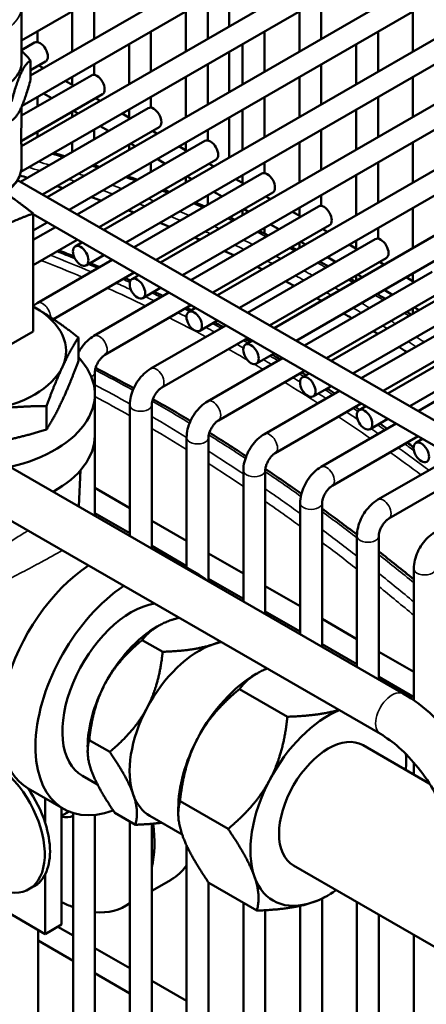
# Model space of a CAD drawing. Header units: inches. Extents: x 1 to 237, y 4 to 150.
# Tile 142 of 166: x 189.67 to 191.86, y 122.03 to 127.34. Entities that reach past the tile are written whole.
import ezdxf

# ---------------------------------------------------------------- set-up
doc = ezdxf.new("R2010")
doc.units = ezdxf.units.IN
doc.header["$LTSCALE"] = 7
doc.header["$MEASUREMENT"] = 0
doc.layers.add('Visible (ANSI)', color=7, linetype='Continuous', lineweight=50)
doc.layers.add('Visible Narrow (ANSI)', color=7, linetype='Continuous', lineweight=35)

msp = doc.modelspace()

# ---------------------------------------------------------------- linework, layer by layer
at = {"layer": 'Visible (ANSI)'}
for p, q in [((189.6752, 127.2299), (191.0796, 128.0407)), ((189.7239, 127.0408), (191.2677, 127.9321)), ((189.678, 126.8779), (191.3859, 127.8639)), ((189.6751, 126.659), (191.574, 127.7553)), ((189.6719, 126.5207), (191.6921, 127.6871)), ((189.813, 126.385), (191.8802, 127.5785)), ((190.7948, 127.3054), (190.7948, 127.5227)), ((189.9311, 126.3168), (191.9983, 127.5103)), ((189.6752, 127.1137), (189.6752, 127.4158)), ((190.0669, 127.456), (190.0669, 127.2388)), ((190.6793, 127.456), (190.6793, 127.2388)), ((191.2918, 127.456), (191.2918, 127.2388)), ((189.9488, 127.3878), (189.9488, 127.1706)), ((190.1192, 126.2082), (192.1864, 127.4017)), ((190.5612, 127.3878), (190.5612, 127.1706)), ((191.1737, 127.3878), (191.1737, 127.1706)), ((191.7861, 127.3878), (191.7861, 127.1706)), ((190.2373, 126.14), (192.3045, 127.3335)), ((189.7607, 127.2792), (189.7607, 127.2212)), ((190.3731, 127.2792), (190.3731, 127.062)), ((190.9856, 127.2792), (190.9856, 127.062)), ((191.598, 127.2792), (191.598, 127.062)), ((189.7457, 127.2188), (189.6752, 127.1781)), ((190.255, 127.211), (190.255, 126.9938)), ((190.4254, 126.0314), (192.4927, 127.2249)), ((190.8675, 127.211), (190.8675, 126.9938)), ((191.4799, 127.211), (191.4799, 126.9938)), ((190.5435, 125.9632), (192.6108, 127.1567)), ((190.7948, 126.9518), (190.7948, 127.1691)), ((189.7239, 127.0198), (189.7239, 127.1223)), ((189.8048, 127.1165), (189.7239, 127.0698)), ((189.7932, 127.0808), (189.7681, 127.0953)), ((190.0669, 127.1024), (190.0669, 127.0444)), ((190.6793, 127.1024), (190.6793, 126.8852)), ((191.2918, 127.1024), (191.2918, 126.8852)), ((190.0519, 127.042), (189.6752, 126.8245)), ((190.7316, 125.8546), (192.7989, 127.0481)), ((189.9562, 126.9867), (189.9113, 127.0126)), ((189.9488, 127.0342), (189.9488, 126.991)), ((190.5612, 127.0342), (190.5612, 126.817)), ((191.1737, 127.0342), (191.1737, 126.817)), ((191.7861, 127.0342), (191.7861, 126.817)), ((190.111, 126.9397), (189.6731, 126.6869)), ((189.8381, 126.9185), (189.7932, 126.9444)), ((190.8498, 125.7864), (192.917, 126.9799)), ((189.7607, 126.9256), (189.7607, 126.8738)), ((190.0994, 126.904), (190.0743, 126.9185)), ((190.3731, 126.9256), (190.3731, 126.8676)), ((190.9856, 126.9256), (190.9856, 126.7084)), ((191.598, 126.9256), (191.598, 126.7084)), ((190.3582, 126.8652), (189.6697, 126.4677)), ((189.6752, 126.8035), (189.6752, 126.8715)), ((189.9488, 126.846), (189.9488, 126.817)), ((189.9813, 126.8358), (189.9562, 126.8503)), ((190.2624, 126.8099), (190.2176, 126.8358)), ((190.255, 126.8574), (190.255, 126.8142)), ((190.8675, 126.8574), (190.8675, 126.6402)), ((191.0379, 125.6778), (193.1051, 126.8713)), ((191.4799, 126.8574), (191.4799, 126.6402)), ((190.7948, 126.5982), (190.7948, 126.8155)), ((191.156, 125.6096), (193.2232, 126.8031)), ((189.7607, 126.7374), (189.7607, 126.7084)), ((190.4172, 126.7629), (189.7878, 126.3995)), ((190.0669, 126.7488), (190.0669, 126.697)), ((190.1443, 126.7417), (190.0994, 126.7676)), ((190.4057, 126.7272), (190.3805, 126.7417)), ((190.6793, 126.7488), (190.6793, 126.6908)), ((191.2918, 126.7488), (191.2918, 126.5316)), ((189.9488, 126.6806), (189.9488, 126.6288)), ((190.6644, 126.6884), (189.9759, 126.2909)), ((190.255, 126.6692), (190.255, 126.6402)), ((190.2876, 126.659), (190.2624, 126.6735)), ((190.5612, 126.6806), (190.5612, 126.6374)), ((191.1737, 126.6806), (191.1737, 126.4634)), ((191.3441, 125.501), (193.4113, 126.6945)), ((191.7861, 126.6806), (191.7861, 126.4634)), ((189.6752, 126.5503), (189.6752, 126.6565)), ((190.5687, 126.6331), (190.5238, 126.659)), ((191.4622, 125.4328), (193.5294, 126.6263)), ((190.0669, 126.5606), (190.0669, 126.5575)), ((190.7235, 126.5861), (190.0941, 126.2227)), ((190.3731, 126.572), (190.3731, 126.5202)), ((190.4505, 126.5649), (190.4057, 126.5908)), ((190.7119, 126.5504), (190.6868, 126.5649)), ((190.9856, 126.572), (190.9856, 126.514)), ((191.598, 126.572), (191.598, 126.3548)), ((190.9706, 126.5116), (190.2822, 126.1141)), ((191.6503, 125.3242), (193.7176, 126.5177)), ((189.6539, 126.4768), (199.1585, 120.9894)), ((190.255, 126.5038), (190.255, 126.4942)), ((190.5612, 126.4924), (190.5612, 126.4634)), ((190.5938, 126.4822), (190.5687, 126.4967)), ((190.8749, 126.4563), (190.83, 126.4822)), ((190.8675, 126.5038), (190.8675, 126.4606)), ((191.4799, 126.5038), (191.4799, 126.2866)), ((191.0297, 126.4093), (190.4003, 126.0459)), ((190.7568, 126.3881), (190.7119, 126.414)), ((191.7684, 125.256), (193.8357, 126.4495)), ((190.6793, 126.3952), (190.6793, 126.3434)), ((191.0181, 126.3736), (190.993, 126.3881)), ((191.2918, 126.3952), (191.2918, 126.3372)), ((189.7376, 126.2963), (189.7376, 125.6595)), ((191.2769, 126.3348), (190.5884, 125.9373)), ((190.8675, 126.3156), (190.8675, 126.2866)), ((190.9, 126.3054), (190.8749, 126.3199)), ((191.1811, 126.2795), (191.1362, 126.3054)), ((191.1737, 126.327), (191.1737, 126.2838)), ((191.7861, 126.327), (191.7861, 126.1098)), ((189.7376, 126.2921), (199.01, 120.9387)), ((189.7376, 126.2051), (189.813, 126.2486)), ((189.8578, 126.2227), (189.7376, 126.1533)), ((191.3359, 126.2325), (190.7065, 125.8691)), ((190.9856, 126.2184), (190.9856, 126.1877)), ((191.063, 126.2113), (191.0181, 126.2372)), ((191.3244, 126.1968), (191.2992, 126.2113)), ((191.598, 126.2184), (191.598, 126.1604)), ((189.9759, 126.1545), (189.7376, 126.0169)), ((189.9644, 126.1188), (190.0011, 126.14)), ((191.5831, 126.158), (190.8946, 125.7605)), ((191.1737, 126.1388), (191.1737, 126.1098)), ((191.2062, 126.1286), (191.1811, 126.1431)), ((191.4799, 126.1502), (191.4799, 126.107)), ((191.4873, 126.1027), (191.4425, 126.1286)), ((190.1641, 126.0459), (189.7596, 125.8124)), ((190.0234, 126.0165), (190.1192, 126.0718)), ((191.6421, 126.0557), (191.0127, 125.6923)), ((191.2918, 126.0416), (191.2918, 126.0314)), ((191.3692, 126.0345), (191.3244, 126.0604)), ((191.6306, 126.02), (191.6054, 126.0345)), ((190.2822, 125.9777), (189.8466, 125.7262)), ((191.8893, 125.9812), (191.2009, 125.5837)), ((191.7861, 125.9734), (191.7861, 125.9302)), ((190.2706, 125.942), (190.3073, 125.9632)), ((191.4799, 125.962), (191.4799, 125.933)), ((191.5125, 125.9518), (191.4873, 125.9663)), ((191.7936, 125.9259), (191.7487, 125.9518)), ((190.4703, 125.8691), (190.0659, 125.6356)), ((190.3297, 125.8397), (190.4254, 125.895)), ((191.9484, 125.8789), (191.319, 125.5155)), ((191.6755, 125.8577), (191.6306, 125.8836)), ((191.598, 125.8648), (191.598, 125.8588)), ((190.5884, 125.8009), (190.1249, 125.5333)), ((190.5768, 125.7652), (190.6135, 125.7864)), ((192.1955, 125.8044), (191.5071, 125.4069)), ((191.7861, 125.7852), (191.7861, 125.7562)), ((191.8187, 125.775), (191.7936, 125.7895)), ((190.6359, 125.6629), (190.7316, 125.7182)), ((189.7376, 125.6595), (189.1962, 125.347)), ((190.7765, 125.6923), (190.3721, 125.4588)), ((192.2546, 125.7021), (191.6252, 125.3387)), ((189.9815, 125.5002), (189.9815, 125.627)), ((190.8946, 125.6241), (190.4312, 125.3565)), ((190.8831, 125.5884), (190.9198, 125.6096)), ((192.5018, 125.6276), (191.8133, 125.2301)), ((191.0827, 125.5155), (190.6783, 125.282)), ((190.9421, 125.4861), (191.0379, 125.5414)), ((191.2009, 125.4473), (190.7374, 125.1797)), ((190.0709, 125.4398), (190.0709, 124.6643)), ((191.1893, 125.4116), (191.226, 125.4328)), ((191.389, 125.3387), (190.9846, 125.1052)), ((191.2484, 125.3093), (191.3441, 125.3646)), ((190.0702, 125.3191), (190.0702, 125.0986)), ((189.8097, 125.13), (189.8097, 125.2567)), ((190.2591, 125.263), (190.2591, 124.5557)), ((190.3772, 125.263), (190.3772, 124.4875)), ((191.5071, 125.2705), (191.0436, 125.0029)), ((191.4955, 125.2348), (191.5322, 125.256)), ((191.5546, 125.1325), (191.6503, 125.1878)), ((189.2091, 125.1619), (191.7355, 123.7033)), ((191.6952, 125.1619), (191.2908, 124.9284)), ((190.5653, 125.0862), (190.5653, 124.3851)), ((190.6834, 125.0862), (190.6834, 124.3107)), ((191.8133, 125.0937), (191.3498, 124.8261)), ((191.8018, 125.058), (191.8384, 125.0792)), ((192.0014, 124.9851), (191.597, 124.7516)), ((189.0841, 124.9454), (191.6105, 123.4868)), ((189.9838, 124.7163), (189.994, 124.9112)), ((192.1195, 124.9169), (191.6561, 124.6493)), ((190.8715, 124.9094), (190.8715, 124.2021)), ((190.9896, 124.9094), (190.9896, 124.1339)), ((190.0709, 124.8149), (190.2591, 124.7063)), ((191.1777, 124.7326), (191.1777, 124.0253)), ((191.2958, 124.7326), (191.2958, 123.9571)), ((190.0709, 124.6785), (190.2591, 124.5699)), ((190.3772, 124.6381), (190.5653, 124.5295)), ((191.484, 124.5558), (191.484, 123.8485)), ((191.6021, 124.5558), (191.6021, 123.7803)), ((190.3772, 124.5017), (190.5653, 124.3931)), ((190.4406, 124.4571), (190.6315, 124.3468)), ((190.6834, 124.4613), (190.8715, 124.3527)), ((191.7902, 124.379), (191.7902, 123.6686)), ((190.6834, 124.3249), (190.8715, 124.2163)), ((190.9896, 124.2845), (191.1777, 124.1759)), ((190.9896, 124.1481), (191.1777, 124.0395)), ((190.4065, 124.0666), (190.414, 124.0709)), ((191.2958, 124.1077), (191.484, 123.9991)), ((190.3261, 123.9939), (190.4364, 123.9302)), ((191.2958, 123.9713), (191.484, 123.8627)), ((191.6021, 123.9309), (191.7902, 123.8223)), ((190.9404, 123.8106), (190.9488, 123.8154)), ((191.6021, 123.7945), (191.7902, 123.6859)), ((191.1092, 123.5796), (190.8502, 123.7291)), ((190.0402, 123.4537), (190.1505, 123.39)), ((191.8743, 123.2194), (191.5168, 123.4258)), ((190.0318, 123.4174), (190.0318, 123.3935)), ((191.7493, 123.3436), (191.7493, 123.3704)), ((191.7902, 123.3327), (191.7902, 123.268)), ((190.004, 123.26), (190.0853, 123.213)), ((189.7106, 123.1927), (189.9015, 123.0825)), ((189.8028, 123.0061), (189.8028, 123.1395)), ((190.7888, 122.9742), (190.5298, 123.1237)), ((189.8912, 122.4575), (189.8912, 123.0884)), ((189.9314, 123.0678), (189.8912, 123.0446)), ((189.9528, 123.0602), (189.9528, 119.6681)), ((190.0709, 123.0501), (190.0709, 119.6681)), ((190.1786, 123.0602), (190.2889, 122.9965)), ((190.5204, 123.0831), (190.5204, 123.0562)), ((190.2591, 123.0137), (190.2591, 119.4913)), ((190.3678, 123.0442), (190.5413, 122.944)), ((190.3772, 123.0016), (190.3772, 119.4913)), ((190.5653, 122.885), (190.5653, 119.3145)), ((192.0307, 122.2631), (191.1418, 122.7763)), ((189.8028, 122.4065), (189.8028, 122.7295)), ((190.3772, 122.6396), (190.4819, 122.7)), ((190.6834, 122.685), (190.6834, 119.3145)), ((190.9439, 122.5332), (190.685, 122.6827)), ((189.7151, 122.6482), (189.7434, 122.6645)), ((190.8715, 122.575), (190.8715, 119.1377)), ((191.2958, 122.598), (191.2958, 118.9609)), ((191.3293, 122.6161), (191.3209, 122.6112)), ((191.484, 122.5787), (191.484, 115.5552)), ((189.5399, 122.5582), (189.8028, 122.4065)), ((190.2365, 122.5584), (190.2591, 122.5714)), ((190.9896, 122.5352), (190.9896, 119.1377)), ((191.1777, 122.5586), (191.1777, 118.9609)), ((191.6021, 122.5106), (191.6021, 115.2997)), ((189.7647, 122.4285), (189.7647, 119.8449)), ((189.8028, 122.4065), (189.8912, 122.4575)), ((189.8714, 122.4461), (189.9528, 122.3991)), ((189.7647, 122.3713), (189.9528, 122.2627)), ((191.7902, 122.4019), (191.7902, 114.8985)), ((190.0709, 122.3309), (190.2591, 122.2223)), ((190.0709, 122.1945), (190.2591, 122.0859)), ((190.3772, 122.1541), (190.5653, 122.0455))]:
    msp.add_line(p, q, dxfattribs=at)
for centre, major_axis, start_param, end_param in [((189.7752, 127.1676), (-0.0295, 0.0511), 3.141593, 6.283185), ((189.3402, 127.1137), (-0.335, 0), 0, 3.141593), ((190.0815, 126.9908), (-0.0295, 0.0511), 3.141593, 6.283185), ((190.3877, 126.814), (-0.0295, 0.0511), 3.141593, 6.283185), ((190.6939, 126.6372), (-0.0295, 0.0511), 3.141593, 6.283185), ((191.0002, 126.4604), (-0.0295, 0.0511), 3.141593, 6.283185), ((191.3921, 118.1195), (-4.684, 8.1129), 5.754907, 5.761444), ((191.3921, 118.1195), (-4.684, 8.1129), 5.725318, 5.730406), ((191.3921, 118.1195), (-4.684, 8.1129), 5.69327, 5.701938), ((191.3921, 118.1195), (-4.684, 8.1129), 5.666323, 5.670975), ((191.3064, 126.2836), (-0.0295, 0.0511), 3.141593, 6.283185), ((191.3921, 118.1195), (-4.684, 8.1129), 5.636855, 5.644851), ((191.3921, 118.1195), (-4.684, 8.1129), 5.611877, 5.616202), ((191.6126, 126.1068), (-0.0295, 0.0511), 3.141593, 6.283185), ((191.3921, 118.1195), (-4.684, 8.1129), 5.584379, 5.591859), ((191.3921, 118.1195), (-4.684, 8.1129), 5.560935, 5.565002), ((191.3921, 118.1195), (-4.684, 8.1129), 5.534996, 5.542064), ((191.3921, 118.1195), (-4.684, 8.1129), 5.512784, 5.516644), ((189.3402, 125.5542), (-0.575, 0), 3.926991, 3.949351), ((189.3402, 125.5542), (0.575, 0), 6.021386, 7.068583), ((191.3921, 118.1195), (-4.684, 8.1129), 5.488113, 5.494845), ((191.3921, 118.1195), (-4.684, 8.1129), 5.466914, 5.470602), ((191.3921, 118.1195), (-4.684, 8.1129), 5.443295, 5.449748), ((189.3402, 125.3191), (0.73, 0), 5.096377, 6.781199), ((189.3402, 125.5542), (0.575, 0), 4.974188, 6.021386), ((189.3402, 125.0986), (0.73, 0), 5.476932, 6.283185), ((190.0756, 123.8249), (0.365, 0.6322), 0, 0.121408), ((190.0756, 123.8249), (-0.365, -0.6322), 4.004576, 6.283185), ((190.2665, 123.7146), (0.365, 0.6322), 6.161777, 6.404593), ((190.2665, 123.7146), (-0.365, -0.6322), 4.004576, 6.87992), ((190.2665, 123.7146), (-0.2625, -0.4547), 3.583236, 6.283185), ((190.4065, 123.6338), (0.265, 0.459), 0.785398, 1.634566), ((190.6328, 123.5032), (-0.265, -0.459), 3.728961, 4.776159), ((190.6328, 123.5032), (-0.265, -0.459), 3.602787, 3.728961), ((190.9404, 123.3256), (0.297, 0.5144), 0.785398, 1.634566), ((190.4065, 123.6338), (-0.265, -0.459), 4.776159, 5.497787), ((190.6328, 123.5032), (-0.265, -0.459), 4.776159, 5.823357), ((191.3293, 123.1011), (-0.297, -0.5144), 3.786701, 4.776159), ((191.3293, 123.1011), (-0.1875, -0.3248), 3.141593, 6.283185), ((190.9404, 123.3256), (-0.297, -0.5144), 4.776159, 5.497787), ((191.3293, 123.1011), (0.297, 0.5144), 5.395634, 5.570291), ((189.5093, 123.0046), (0.2058, -0.3564), 5.684426, 8.536724), ((191.3293, 123.1011), (-0.297, -0.5144), 4.776159, 5.823357), ((189.5376, 123.0209), (0.2058, -0.3564), 1.209764, 1.72713), ((190.6328, 123.5032), (-0.265, -0.459), 5.823357, 6.283185), ((189.5376, 123.0209), (0.2058, -0.3564), 0.361033, 1.209764), ((189.8615, 123.2079), (0.0938, -0.1624), 5.723274, 6.25735), ((189.8615, 123.2079), (-0.375, 0.6495), 3.691028, 4.085747), ((190.1069, 123.3496), (0.375, -0.6495), 0, 0.258439), ((189.5376, 123.0209), (0.2058, -0.3564), 0, 0.361033), ((191.3293, 123.1011), (-0.297, -0.5144), 5.823357, 6.870554), ((191.3293, 123.1011), (0.297, 0.5144), 3.728961, 4.029144), ((189.8615, 123.2079), (0.375, -0.6495), 5.553711, 5.6708), ((189.8615, 123.2079), (0.375, -0.6495), 5.903705, 6.345213)]:
    msp.add_ellipse(centre, major_axis=major_axis, ratio=0.57735, start_param=start_param, end_param=end_param, dxfattribs=at)
for centre in [(189.9939, 126.0677), (190.3001, 125.8909), (190.6064, 125.7141), (190.9126, 125.5373), (191.2188, 125.3605), (191.5251, 125.1837), (191.8313, 125.0069)]:
    msp.add_ellipse(centre, major_axis=(-0.0295, 0.0511), ratio=0.57735, dxfattribs=at)
for points, weights in [([(189.6752, 127.1745), (189.6986, 127.1515), (189.7239, 127.1223)], [1.34837379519, 1.32660137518, 1.29460609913]), ([(189.7239, 127.1223), (189.6725, 127.0926), (189.6211, 126.9008)], [1.29460609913, 1.49488235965, 1.29460609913]), ([(189.7239, 127.0198), (189.6725, 126.8279), (189.6211, 126.7982)], [1.35649527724, 1.56634582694, 1.35649527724]), ([(189.5848, 126.4084), (189.649, 126.3668), (189.7376, 126.2963)], [1.04232022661, 1.08527317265, 1.01772835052]), ([(189.7376, 126.2963), (189.6212, 126.2545), (189.5389, 126.207)], [1.01772835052, 1.10838025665, 1]), ([(189.7468, 125.789), (189.7422, 125.7916), (189.7376, 125.7942)], [1.61966385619, 1.61966385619, 1.61945693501]), ([(189.9815, 125.627), (189.8557, 125.7261), (189.7468, 125.789)], [1.50337722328, 1.61966385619, 1.61966385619]), ([(189.8956, 125.4683), (189.9355, 125.5542), (189.9815, 125.627)], [1.61966385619, 1.61966385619, 1.50337722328]), ([(189.9815, 125.5002), (189.9355, 125.3746), (189.8956, 125.2887)], [1.50337722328, 1.61966385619, 1.61966385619]), ([(189.8097, 125.2567), (189.8557, 125.3824), (189.8956, 125.4683)], [1.50337722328, 1.61966385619, 1.61966385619]), ([(189.8956, 125.2887), (189.8557, 125.2027), (189.8097, 125.13)], [1.61966385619, 1.61966385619, 1.50337722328]), ([(189.489, 125.2336), (189.6378, 125.2566), (189.8097, 125.2567)], [1.61966385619, 1.61966385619, 1.50337722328]), ([(189.8097, 125.13), (189.6378, 125.0769), (189.489, 125.0539)], [1.50337722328, 1.61966385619, 1.61966385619]), ([(190.5245, 124.1137), (190.5011, 124.1079), (190.4803, 124.1007)], [1.3347134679, 1.33902837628, 1.33902837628]), ([(190.4803, 124.1007), (190.3818, 124.0666), (190.3261, 123.9939)], [1.33902837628, 1.33902837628, 1.2428904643]), ([(190.3261, 123.9939), (190.1915, 123.8826), (190.1252, 123.7573)], [1.2428904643, 1.33902837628, 1.33902837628]), ([(190.7065, 123.97), (190.6081, 123.936), (190.4364, 123.9302)], [1.33902837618, 1.33902837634, 1.2428904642]), ([(190.746, 123.9859), (190.7274, 123.9772), (190.7065, 123.97)], [1.3347134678, 1.33902837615, 1.33902837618]), ([(190.4364, 123.9302), (190.4178, 123.752), (190.3515, 123.6266)], [1.2428904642, 1.33902837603, 1.33902837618]), ([(190.999, 123.8398), (190.9061, 123.8021), (190.8502, 123.7291)], [1.49474925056, 1.48404507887, 1.38868741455]), ([(190.1252, 123.7573), (190.0588, 123.6319), (190.0402, 123.4537)], [1.33902837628, 1.33902837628, 1.2428904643]), ([(190.8502, 123.7291), (190.6994, 123.6044), (190.6251, 123.4639)], [1.38868741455, 1.49610275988, 1.49610275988]), ([(190.3515, 123.6266), (190.2851, 123.5013), (190.1505, 123.39)], [1.33902837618, 1.33902837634, 1.2428904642]), ([(191.3864, 123.6162), (191.2814, 123.5855), (191.1092, 123.5796)], [1.49474925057, 1.48404507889, 1.38868741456]), ([(191.1092, 123.5796), (191.0883, 123.3799), (191.014, 123.2394)], [1.38868741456, 1.4961027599, 1.4961027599]), ([(190.0402, 123.4537), (190.0193, 123.3817), (190.0514, 123.2904)], [1.24289046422, 1.3390283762, 1.3390283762]), ([(190.6251, 123.4639), (190.5507, 123.3234), (190.5298, 123.1237)], [1.49610275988, 1.49610275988, 1.38868741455]), ([(190.1505, 123.39), (190.2456, 123.2511), (190.2777, 123.1598)], [1.2428904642, 1.33902837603, 1.33902837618]), ([(191.7493, 123.3704), (191.7493, 123.3737), (191.7492, 123.377)], [1.45574670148, 1.45818779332, 1.4604812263]), ([(190.0514, 123.2904), (190.0836, 123.1991), (190.1786, 123.0602)], [1.3390283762, 1.3390283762, 1.24289046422]), ([(191.014, 123.2394), (190.9396, 123.0989), (190.7888, 122.9742)], [1.4961027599, 1.4961027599, 1.38868741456]), ([(190.2777, 123.1598), (190.3098, 123.0684), (190.2889, 122.9965)], [1.33902837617, 1.33902837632, 1.24289046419]), ([(190.5298, 123.1237), (190.5064, 123.043), (190.5424, 122.9407)], [1.38868741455, 1.49610275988, 1.49610275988]), ([(190.2889, 122.9965), (190.369, 122.9992), (190.4312, 123.0076)], [1.24289046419, 1.2859606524, 1.30973521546]), ([(190.7888, 122.9742), (190.8953, 122.8185), (190.9313, 122.7162)], [1.38868741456, 1.4961027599, 1.4961027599]), ([(190.5424, 122.9407), (190.5784, 122.8384), (190.685, 122.6827)], [1.49610275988, 1.49610275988, 1.38868741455]), ([(190.9313, 122.7162), (190.9673, 122.6138), (190.9439, 122.5332)], [1.4961027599, 1.4961027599, 1.38868741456]), ([(190.9439, 122.5332), (191.1363, 122.5397), (191.2467, 122.5778)], [1.38868741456, 1.4961027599, 1.4961027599]), ([(191.2467, 122.5778), (191.2876, 122.592), (191.3209, 122.6112)], [1.49610275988, 1.49610275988, 1.48133871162])]:
    msp.add_rational_spline(points, weights, degree=2, dxfattribs=at)
for points, knots in [([(189.6752, 126.6565), (189.6752, 126.6566), (189.6752, 126.6567), (189.6751, 126.6592), (189.6745, 126.6648), (189.6732, 126.682), (189.6728, 126.6937), (189.6728, 126.7067), (189.6728, 126.7197), (189.6732, 126.7354), (189.6745, 126.7683), (189.6751, 126.7855), (189.6752, 126.8019), (189.6752, 126.8027), (189.6752, 126.8035)], [-0.247925, -0.247925, -0.247925, -0.247925, -0.2418421, -0.2418421, -0.1209211, -0.1209211, 0, 0, 0, 0.1209211, 0.1209211, 0.2418421, 0.2418421, 0.247925, 0.247925, 0.247925, 0.247925]), ([(189.0052, 126.5503), (189.0052, 126.5295), (189.0102, 126.5088), (189.0297, 126.4689), (189.0446, 126.4499), (189.0839, 126.4145), (189.1091, 126.3985), (189.1665, 126.372), (189.1989, 126.3617), (189.2671, 126.3479), (189.3029, 126.3444), (189.3743, 126.3442), (189.41, 126.3475), (189.478, 126.3608), (189.5104, 126.3708), (189.5687, 126.397), (189.5947, 126.4131), (189.6368, 126.4506), (189.6532, 126.4719), (189.6711, 126.5128), (189.6752, 126.5316), (189.6752, 126.5503)], [3.926991, 3.926991, 3.926991, 3.926991, 4.200551, 4.200551, 4.496524, 4.496524, 4.824671, 4.824671, 5.159959, 5.159959, 5.492959, 5.492959, 5.824734, 5.824734, 6.15766, 6.15766, 6.49291, 6.49291, 6.821431, 6.821431, 7.068583, 7.068583, 7.068583, 7.068583]), ([(190.0659, 125.6356), (190.0525, 125.6279), (190.0402, 125.6184), (190.0175, 125.5968), (190.0072, 125.5847), (189.992, 125.5632), (189.9865, 125.5543), (189.9815, 125.5451)], [6.2831853, 6.2831853, 6.2831853, 6.2831853, 6.5973446, 6.5973446, 6.9115038, 6.9115038, 7.1179051, 7.1179051, 7.1179051, 7.1179051]), ([(190.1249, 125.5333), (190.1222, 125.5318), (190.119, 125.5296), (190.1121, 125.5238), (190.1082, 125.5202), (190.1003, 125.5115), (190.0963, 125.5063), (190.0888, 125.4951), (190.0853, 125.489), (190.0794, 125.4767), (190.0769, 125.4704), (190.0734, 125.4588), (190.0722, 125.4534), (190.0711, 125.4454), (190.0709, 125.4423), (190.0709, 125.4398)], [6.283185, 6.283185, 6.283185, 6.283185, 6.489909, 6.489909, 6.71337, 6.71337, 6.952425, 6.952425, 7.200399, 7.200399, 7.448064, 7.448064, 7.685728, 7.685728, 7.853982, 7.853982, 7.853982, 7.853982]), ([(190.3721, 125.4588), (190.3587, 125.4511), (190.3464, 125.4416), (190.3238, 125.42), (190.3135, 125.4079), (190.2951, 125.382), (190.2871, 125.3681), (190.2738, 125.3392), (190.2685, 125.3242), (190.2611, 125.2939), (190.2591, 125.2785), (190.2591, 125.263)], [6.283185, 6.283185, 6.283185, 6.283185, 6.597345, 6.597345, 6.911504, 6.911504, 7.225663, 7.225663, 7.539822, 7.539822, 7.853982, 7.853982, 7.853982, 7.853982]), ([(190.4312, 125.3565), (190.4284, 125.355), (190.4253, 125.3528), (190.4183, 125.347), (190.4144, 125.3434), (190.4066, 125.3347), (190.4025, 125.3295), (190.395, 125.3183), (190.3915, 125.3122), (190.3856, 125.2999), (190.3832, 125.2936), (190.3796, 125.282), (190.3784, 125.2766), (190.3774, 125.2685), (190.3772, 125.2655), (190.3772, 125.263)], [6.283185, 6.283185, 6.283185, 6.283185, 6.489909, 6.489909, 6.71337, 6.71337, 6.952425, 6.952425, 7.200399, 7.200399, 7.448064, 7.448064, 7.685728, 7.685728, 7.853982, 7.853982, 7.853982, 7.853982]), ([(190.6783, 125.282), (190.6649, 125.2743), (190.6526, 125.2648), (190.63, 125.2432), (190.6197, 125.2311), (190.6013, 125.2052), (190.5933, 125.1913), (190.58, 125.1624), (190.5747, 125.1474), (190.5673, 125.1171), (190.5653, 125.1017), (190.5653, 125.0862)], [6.283185, 6.283185, 6.283185, 6.283185, 6.597345, 6.597345, 6.911504, 6.911504, 7.225663, 7.225663, 7.539822, 7.539822, 7.853982, 7.853982, 7.853982, 7.853982]), ([(190.7374, 125.1797), (190.7347, 125.1782), (190.7315, 125.176), (190.7245, 125.1702), (190.7206, 125.1666), (190.7128, 125.1579), (190.7088, 125.1527), (190.7013, 125.1415), (190.6978, 125.1354), (190.6918, 125.1231), (190.6894, 125.1168), (190.6858, 125.1052), (190.6847, 125.0998), (190.6836, 125.0917), (190.6834, 125.0887), (190.6834, 125.0862)], [6.283185, 6.283185, 6.283185, 6.283185, 6.489909, 6.489909, 6.71337, 6.71337, 6.952425, 6.952425, 7.200399, 7.200399, 7.448064, 7.448064, 7.685728, 7.685728, 7.853982, 7.853982, 7.853982, 7.853982]), ([(190.9846, 125.1052), (190.9712, 125.0975), (190.9589, 125.088), (190.9362, 125.0664), (190.9259, 125.0543), (190.9076, 125.0284), (190.8996, 125.0145), (190.8862, 124.9856), (190.8809, 124.9706), (190.8736, 124.9403), (190.8715, 124.9249), (190.8715, 124.9094)], [6.283185, 6.283185, 6.283185, 6.283185, 6.597345, 6.597345, 6.911504, 6.911504, 7.225663, 7.225663, 7.539822, 7.539822, 7.853982, 7.853982, 7.853982, 7.853982]), ([(191.0436, 125.0029), (191.0409, 125.0013), (191.0377, 124.9992), (191.0307, 124.9934), (191.0269, 124.9898), (191.019, 124.9811), (191.015, 124.9759), (191.0075, 124.9647), (191.004, 124.9586), (190.9981, 124.9463), (190.9956, 124.94), (190.9921, 124.9284), (190.9909, 124.923), (190.9898, 124.9149), (190.9896, 124.9119), (190.9896, 124.9094)], [6.283185, 6.283185, 6.283185, 6.283185, 6.489909, 6.489909, 6.71337, 6.71337, 6.952425, 6.952425, 7.200399, 7.200399, 7.448064, 7.448064, 7.685728, 7.685728, 7.853982, 7.853982, 7.853982, 7.853982]), ([(191.2908, 124.9284), (191.2774, 124.9207), (191.2651, 124.9112), (191.2425, 124.8896), (191.2321, 124.8775), (191.2138, 124.8516), (191.2058, 124.8377), (191.1925, 124.8088), (191.1872, 124.7938), (191.1798, 124.7635), (191.1777, 124.7481), (191.1777, 124.7326)], [6.283185, 6.283185, 6.283185, 6.283185, 6.597345, 6.597345, 6.911504, 6.911504, 7.225663, 7.225663, 7.539822, 7.539822, 7.853982, 7.853982, 7.853982, 7.853982]), ([(191.3498, 124.8261), (191.3471, 124.8245), (191.344, 124.8224), (191.337, 124.8166), (191.3331, 124.813), (191.3252, 124.8043), (191.3212, 124.7991), (191.3137, 124.7879), (191.3102, 124.7818), (191.3043, 124.7695), (191.3019, 124.7632), (191.2983, 124.7516), (191.2971, 124.7462), (191.296, 124.7381), (191.2958, 124.7351), (191.2958, 124.7326)], [6.283185, 6.283185, 6.283185, 6.283185, 6.489909, 6.489909, 6.71337, 6.71337, 6.952425, 6.952425, 7.200399, 7.200399, 7.448064, 7.448064, 7.685728, 7.685728, 7.853982, 7.853982, 7.853982, 7.853982]), ([(191.597, 124.7516), (191.5836, 124.7439), (191.5713, 124.7344), (191.5487, 124.7128), (191.5384, 124.7007), (191.52, 124.6748), (191.512, 124.6609), (191.4987, 124.632), (191.4934, 124.617), (191.486, 124.5867), (191.484, 124.5713), (191.484, 124.5558)], [6.283185, 6.283185, 6.283185, 6.283185, 6.597345, 6.597345, 6.911504, 6.911504, 7.225663, 7.225663, 7.539822, 7.539822, 7.853982, 7.853982, 7.853982, 7.853982]), ([(191.6561, 124.6493), (191.6534, 124.6477), (191.6502, 124.6456), (191.6432, 124.6398), (191.6393, 124.6362), (191.6315, 124.6275), (191.6275, 124.6223), (191.6199, 124.6111), (191.6164, 124.605), (191.6105, 124.5927), (191.6081, 124.5864), (191.6045, 124.5748), (191.6034, 124.5694), (191.6023, 124.5613), (191.6021, 124.5583), (191.6021, 124.5558)], [6.283185, 6.283185, 6.283185, 6.283185, 6.489909, 6.489909, 6.71337, 6.71337, 6.952425, 6.952425, 7.200399, 7.200399, 7.448064, 7.448064, 7.685728, 7.685728, 7.853982, 7.853982, 7.853982, 7.853982]), ([(191.9032, 124.5748), (191.8898, 124.5671), (191.8775, 124.5576), (191.8549, 124.536), (191.8446, 124.5239), (191.8263, 124.498), (191.8182, 124.4841), (191.8049, 124.4552), (191.7996, 124.4402), (191.7923, 124.4099), (191.7902, 124.3945), (191.7902, 124.379)], [6.283185, 6.283185, 6.283185, 6.283185, 6.597345, 6.597345, 6.911504, 6.911504, 7.225663, 7.225663, 7.539822, 7.539822, 7.853982, 7.853982, 7.853982, 7.853982]), ([(191.7355, 123.7033), (191.7911, 123.6711), (191.8449, 123.6305), (191.9464, 123.536), (191.994, 123.4822), (192.0799, 123.3658), (192.1181, 123.3032), (192.1823, 123.174), (192.2082, 123.1074), (192.2452, 122.9751), (192.2563, 122.9093), (192.2587, 122.8457)], [4.712389, 4.712389, 4.712389, 4.712389, 5.026548, 5.026548, 5.340708, 5.340708, 5.654867, 5.654867, 5.969026, 5.969026, 6.283185, 6.283185, 6.283185, 6.283185]), ([(191.6105, 123.4868), (191.643, 123.468), (191.6775, 123.4429), (191.747, 123.3813), (191.7819, 123.3443), (191.8475, 123.2618), (191.8781, 123.2162), (191.9308, 123.1216), (191.953, 123.0726), (191.9865, 122.9778), (191.9979, 122.932), (192.0066, 122.8712), (192.0083, 122.8532), (192.0089, 122.8362)], [4.712389, 4.712389, 4.712389, 4.712389, 4.989749, 4.989749, 5.276547, 5.276547, 5.569473, 5.569473, 5.863384, 5.863384, 6.152921, 6.152921, 6.283185, 6.283185, 6.283185, 6.283185])]:
    msp.add_open_spline(points, degree=3, knots=knots, dxfattribs=at)
for points in [[(189.6742, 126.6685), (189.6783, 126.6675), (189.6823, 126.6665), (189.6863, 126.6655)], [(189.8486, 126.6228), (189.8687, 126.6172), (189.8887, 126.6115), (189.9088, 126.6057)], [(190.0634, 126.5586), (190.0742, 126.5552), (190.0849, 126.5517), (190.0957, 126.5482)], [(190.2446, 126.4978), (190.2631, 126.4913), (190.2816, 126.4847), (190.3001, 126.478)], [(190.4432, 126.4243), (190.4532, 126.4204), (190.4632, 126.4165), (190.4732, 126.4126)], [(190.6119, 126.3563), (190.6292, 126.3491), (190.6464, 126.3418), (190.6637, 126.3344)], [(190.7979, 126.2754), (190.8073, 126.2712), (190.8166, 126.267), (190.826, 126.2627)], [(190.9566, 126.2017), (190.9728, 126.1939), (190.9891, 126.186), (191.0054, 126.1781)], [(189.9576, 126.0649), (189.9305, 126.0758), (189.9034, 126.0865), (189.8763, 126.097)], [(191.1322, 126.1149), (191.1411, 126.1103), (191.15, 126.1058), (191.1588, 126.1012)], [(190.0968, 126.0071), (190.0796, 126.0145), (190.0623, 126.0218), (190.045, 126.029)], [(191.2826, 126.0363), (191.2981, 126.028), (191.3135, 126.0197), (191.329, 126.0113)], [(190.2627, 125.9338), (190.2521, 125.9386), (190.2415, 125.9434), (190.231, 125.9482)], [(191.4495, 125.9445), (191.458, 125.9397), (191.4665, 125.9349), (191.4749, 125.9301)], [(190.4385, 125.8508), (190.4222, 125.8587), (190.406, 125.8666), (190.3897, 125.8744)], [(191.5929, 125.8618), (191.6076, 125.8531), (191.6224, 125.8444), (191.6371, 125.8356)], [(189.7596, 125.8124), (189.7519, 125.808), (189.7446, 125.8029), (189.7376, 125.7974)], [(190.592, 125.7739), (190.5831, 125.7785), (190.5742, 125.783), (190.5653, 125.7876)], [(191.7523, 125.7657), (191.7604, 125.7607), (191.7685, 125.7557), (191.7766, 125.7507)], [(190.7621, 125.684), (190.7466, 125.6924), (190.7312, 125.7007), (190.7157, 125.709)], [(190.908, 125.6028), (190.8996, 125.6076), (190.8911, 125.6124), (190.8827, 125.6172)], [(191.0702, 125.5083), (191.0555, 125.5171), (191.0407, 125.5258), (191.026, 125.5345)], [(190.2801, 125.3529), (190.2116, 125.3907), (190.143, 125.4273), (190.0746, 125.4626)], [(191.2097, 125.4234), (191.2016, 125.4284), (191.1935, 125.4334), (191.1854, 125.4384)], [(191.365, 125.3249), (191.3509, 125.334), (191.3367, 125.3431), (191.3226, 125.3522)], [(190.5862, 125.1759), (190.5188, 125.2167), (190.4513, 125.2563), (190.3838, 125.2948)], [(191.4987, 125.2367), (191.491, 125.2419), (191.4832, 125.2471), (191.4755, 125.2522)], [(191.6479, 125.1346), (191.6343, 125.1441), (191.6207, 125.1535), (191.6071, 125.1629)], [(190.887, 124.9862), (190.8208, 125.0297), (190.7546, 125.072), (190.6883, 125.1133)], [(191.7896, 125.034), (191.7778, 125.0426), (191.766, 125.0511), (191.7541, 125.0595)], [(191.1846, 124.7831), (191.1199, 124.8289), (191.0551, 124.8738), (190.9902, 124.9176)], [(189.9837, 124.7161), (189.9837, 124.7156), (189.9837, 124.7152), (189.9837, 124.7147)], [(191.4841, 124.5628), (191.4215, 124.6105), (191.3587, 124.6573), (191.2958, 124.7031)], [(191.7902, 124.3211), (191.7277, 124.3722), (191.6649, 124.4224), (191.6021, 124.4717)]]:
    msp.add_open_spline(points, degree=3, dxfattribs=at)
at = {"layer": 'Visible Narrow (ANSI)'}
for centre, major_axis, start_param, end_param in [((189.3402, 127.4158), (-0.335, 0), 0, 3.141593), ((191.505, 118.1847), (4.7244, -8.1829), 2.633222, 2.633658), ((191.505, 118.1847), (4.7244, -8.1829), 2.598838, 2.608105), ((191.4316, 118.1423), (-4.7244, 8.1829), 5.74043, 5.749697), ((189.3402, 126.5503), (0.335, 0), 3.141593, 6.283185), ((191.4053, 118.1271), (4.7111, -8.1599), 2.603528, 2.612896), ((191.4316, 118.1423), (-4.7244, 8.1829), 5.711757, 5.716694), ((191.505, 118.1847), (4.7244, -8.1829), 2.570165, 2.575101), ((191.4053, 118.1271), (4.7111, -8.1599), 2.574562, 2.579547), ((191.505, 118.1847), (4.7244, -8.1829), 2.53902, 2.547451), ((191.4053, 118.1271), (4.7111, -8.1599), 2.543128, 2.551636), ((191.4316, 118.1423), (-4.7244, 8.1829), 5.680612, 5.689044), ((191.505, 118.1847), (4.7244, -8.1829), 2.51277, 2.517306), ((191.4053, 118.1271), (4.7111, -8.1599), 2.516655, 2.521228), ((191.4316, 118.1423), (-4.7244, 8.1829), 5.654362, 5.658898), ((191.505, 118.1847), (4.7244, -8.1829), 2.484008, 2.491819), ((191.4316, 118.1423), (-4.7244, 8.1829), 5.625601, 5.633411), ((191.4053, 118.1271), (4.7111, -8.1599), 2.487666, 2.495536), ((191.505, 118.1847), (4.7244, -8.1829), 2.459589, 2.463819), ((191.4053, 118.1271), (4.7111, -8.1599), 2.463067, 2.467328), ((191.4316, 118.1423), (-4.7244, 8.1829), 5.601182, 5.605412), ((191.505, 118.1847), (4.7244, -8.1829), 2.432667, 2.439994), ((191.4316, 118.1423), (-4.7244, 8.1829), 5.57426, 5.581587), ((190.9381, 117.8574), (4.7244, -8.1829), 2.502624, 2.517306), ((191.4053, 118.1271), (4.7111, -8.1599), 2.435959, 2.443336), ((191.505, 118.1847), (4.7244, -8.1829), 2.409687, 2.413676), ((190.8763, 117.8217), (4.7111, -8.1599), 2.487666, 2.521228), ((190.9027, 117.8369), (-4.7244, 8.1829), 5.625601, 5.658898), ((191.4053, 118.1271), (4.7111, -8.1599), 2.41283, 2.416843), ((191.4316, 118.1423), (-4.7244, 8.1829), 5.55128, 5.555268), ((191.505, 118.1847), (4.7244, -8.1829), 2.384234, 2.391172), ((190.9381, 117.8574), (4.7244, -8.1829), 2.484008, 2.491819), ((191.4316, 118.1423), (-4.7244, 8.1829), 5.525826, 5.532765), ((190.9027, 117.8369), (-4.7244, 8.1829), 5.59335, 5.605412), ((190.9381, 117.8574), (4.7244, -8.1829), 2.457975, 2.463819), ((191.4053, 118.1271), (4.7111, -8.1599), 2.387219, 2.3942), ((191.505, 118.1847), (4.7244, -8.1829), 2.362417, 2.366209), ((190.8763, 117.8217), (4.7111, -8.1599), 2.435959, 2.467328), ((190.9381, 117.8574), (4.7244, -8.1829), 2.432667, 2.439994), ((191.4053, 118.1271), (4.7111, -8.1599), 2.365275, 2.369089), ((191.4316, 118.1423), (-4.7244, 8.1829), 5.50401, 5.507802), ((189.7892, 125.7613), (-0.0295, 0.0511), 3.919107, 6.283185), ((190.9027, 117.8369), (-4.7244, 8.1829), 5.57426, 5.581587), ((191.505, 118.1847), (4.7244, -8.1829), 2.338165, 2.344785), ((190.9381, 117.8574), (4.7244, -8.1829), 2.409687, 2.413676), ((191.4053, 118.1271), (4.7111, -8.1599), 2.340887, 2.347543), ((191.4316, 118.1423), (-4.7244, 8.1829), 5.479758, 5.486378), ((190.8763, 117.8217), (4.7111, -8.1599), 2.387219, 2.416843), ((190.9027, 117.8369), (-4.7244, 8.1829), 5.548405, 5.555268), ((191.4316, 118.1423), (-4.7244, 8.1829), 5.458903, 5.462532), ((191.505, 118.1847), (4.7244, -8.1829), 2.317311, 2.32094), ((190.9027, 117.8369), (-4.7244, 8.1829), 5.525826, 5.532765), ((190.9381, 117.8574), (4.7244, -8.1829), 2.384234, 2.391172), ((191.4053, 118.1271), (4.7111, -8.1599), 2.319921, 2.323569), ((190.0954, 125.5845), (-0.0295, 0.0511), 3.141593, 6.283185), ((190.9381, 117.8574), (4.7244, -8.1829), 2.362417, 2.366209), ((191.4053, 118.1271), (4.7111, -8.1599), 2.296551, 2.302936), ((191.4316, 118.1423), (-4.7244, 8.1829), 5.435653, 5.442006), ((190.8763, 117.8217), (4.7111, -8.1599), 2.35353, 2.369089), ((190.9027, 117.8369), (-4.7244, 8.1829), 5.502447, 5.507802), ((190.9027, 117.8369), (-4.7244, 8.1829), 5.479758, 5.486378), ((190.9381, 117.8574), (4.7244, -8.1829), 2.338165, 2.344785), ((190.4092, 117.552), (4.7244, -8.1829), 2.376186, 2.406675), ((190.4016, 125.4077), (-0.0295, 0.0511), 3.141593, 6.283185), ((190.8763, 117.8217), (4.7111, -8.1599), 2.340887, 2.348039), ((190.0119, 125.4398), (0.0591, 0), 5.44294, 6.283185), ((190.9027, 117.8369), (-4.7244, 8.1829), 5.456699, 5.462532), ((190.9381, 117.8574), (4.7244, -8.1829), 2.317311, 2.32094), ((190.3358, 117.5096), (-4.7244, 8.1829), 5.509259, 5.537437), ((190.8763, 117.8217), (4.7111, -8.1599), 2.296551, 2.323569), ((190.9381, 117.8574), (4.7244, -8.1829), 2.29406, 2.300413), ((190.3079, 117.4936), (4.7047, -8.1488), 2.363543, 2.391824), ((190.4092, 117.552), (4.7244, -8.1829), 2.330399, 2.360534), ((190.7079, 125.2309), (-0.0295, 0.0511), 3.141593, 6.283185), ((190.9027, 117.8369), (-4.7244, 8.1829), 5.435653, 5.442006), ((190.3181, 125.263), (-0.0591, 0), 0, 3.141593), ((190.9381, 117.8574), (4.7244, -8.1829), 2.273707, 2.277506), ((190.3358, 117.5096), (-4.7244, 8.1829), 5.46343, 5.491594), ((190.8763, 117.8217), (4.7111, -8.1599), 2.253895, 2.279914), ((190.9027, 117.8369), (-4.7244, 8.1829), 5.410166, 5.419098), ((190.3079, 117.4936), (4.7047, -8.1488), 2.317508, 2.345791), ((190.9027, 117.8369), (-4.7244, 8.1829), 5.393203, 5.39933), ((190.9381, 117.8574), (4.7244, -8.1829), 2.25161, 2.257738), ((190.6243, 125.0862), (-0.0591, 0), 0, 3.141593), ((190.4092, 117.552), (4.7244, -8.1829), 2.285272, 2.314892), ((191.0141, 125.0541), (-0.0295, 0.0511), 3.141593, 6.283185), ((190.9027, 117.8369), (-4.7244, 8.1829), 5.352166, 5.377219), ((190.9381, 117.8574), (4.7244, -8.1829), 2.228172, 2.235627), ((190.3358, 117.5096), (-4.7244, 8.1829), 5.417518, 5.445737), ((190.8763, 117.8217), (4.7111, -8.1599), 2.212672, 2.237838), ((190.3079, 117.4936), (4.7047, -8.1488), 2.271391, 2.299736), ((191.3203, 124.8773), (-0.0295, 0.0511), 3.141593, 6.283185), ((190.9306, 124.9094), (-0.0591, 0), 0, 3.141593), ((190.4092, 117.552), (4.7244, -8.1829), 2.240351, 2.269211), ((190.3358, 117.5096), (-4.7244, 8.1829), 5.371435, 5.39977), ((191.6265, 124.7005), (-0.0295, 0.0511), 3.141593, 6.283185), ((190.3079, 117.4936), (4.7047, -8.1488), 2.225092, 2.253561), ((191.2368, 124.7326), (-0.0591, 0), 0, 3.141593), ((190.4092, 117.552), (4.7244, -8.1829), 2.19463, 2.223095), ((190.3358, 117.5096), (-4.7244, 8.1829), 5.325081, 5.353595), ((191.543, 124.5558), (-0.0591, 0), 0, 3.141593), ((190.3079, 117.4936), (4.7047, -8.1488), 2.178509, 2.207165), ((190.4092, 117.552), (4.7244, -8.1829), 2.147997, 2.176692), ((191.8492, 124.379), (-0.0591, 0), 0, 3.141593), ((190.3358, 117.5096), (-4.7244, 8.1829), 5.278348, 5.307107), ((190.3079, 117.4936), (4.7047, -8.1488), 2.131532, 2.160443), ((191.673, 123.595), (0.0625, 0.1083), 0, 3.141593)]:
    msp.add_ellipse(centre, major_axis=major_axis, ratio=0.57735, start_param=start_param, end_param=end_param, dxfattribs=at)
for points, knots in [([(188.687, 124.9), (188.6603, 124.844), (188.6341, 124.7086), (188.6604, 124.482), (188.7238, 124.288), (188.7841, 124.157), (188.8236, 124.0833), (188.8476, 124.0427), (188.8672, 124.0174), (188.8829, 124.0066), (188.9044, 124.0092), (188.9448, 124.0216), (189.0298, 124.0547), (189.1403, 124.1013), (189.2634, 124.1568), (189.3938, 124.2174), (189.5694, 124.3028), (189.7598, 124.4016), (189.8608, 124.4578), (189.8947, 124.4774)], [-17.764401, -17.764401, -17.764401, -17.764401, -17.093466, -16.394989, -15.696512, -15.347273, -15.172654, -14.998034, -14.95438, -14.910725, -14.823415, -14.648796, -14.299557, -13.60108, -13.251841, -12.902603, -12.204126, -11.505648, -11.075913, -11.075913, -11.075913, -11.075913]), ([(189.9838, 124.7161), (189.9839, 124.7182), (189.9831, 124.7198), (189.9814, 124.7207), (189.9795, 124.7218), (189.9764, 124.722), (189.972, 124.7214)], [9.4638471, 9.4638471, 9.4638471, 9.4638471, 9.6749544, 9.6749544, 9.6749544, 9.9083341, 9.9083341, 9.9083341, 9.9083341]), ([(189.7099, 124.5841), (189.7032, 124.58), (189.6965, 124.5759), (189.6898, 124.5717), (189.6687, 124.5587), (189.647, 124.5451), (189.6251, 124.5312), (189.6029, 124.5171), (189.5804, 124.5026), (189.5579, 124.488), (189.5353, 124.4735), (189.5128, 124.4587), (189.4905, 124.444), (189.466, 124.4278), (189.4418, 124.4116), (189.418, 124.3955), (189.393, 124.3786), (189.3683, 124.3617), (189.3442, 124.3451), (189.3289, 124.3346), (189.3138, 124.3241), (189.299, 124.3138), (189.2738, 124.2962), (189.2492, 124.2789), (189.2253, 124.2619), (189.2205, 124.2585), (189.2158, 124.2551), (189.211, 124.2517), (189.1827, 124.2315), (189.1553, 124.2116), (189.1291, 124.1924), (189.1044, 124.1743), (189.0806, 124.1567), (189.0579, 124.1397), (189.0324, 124.1206), (189.0082, 124.1023), (188.9852, 124.0846), (188.9708, 124.0735), (188.9568, 124.0626), (188.9433, 124.0524), (188.9366, 124.0472), (188.9299, 124.0422), (188.9233, 124.0374), (188.9168, 124.0325), (188.9103, 124.0279), (188.9038, 124.0237), (188.9005, 124.0216), (188.8973, 124.0196), (188.894, 124.0178), (188.8905, 124.0159), (188.8869, 124.0142), (188.883, 124.014), (188.8814, 124.014), (188.8796, 124.0143), (188.8778, 124.0149), (188.875, 124.016), (188.872, 124.018), (188.8692, 124.0209), (188.869, 124.0211), (188.8688, 124.0213), (188.8685, 124.0216), (188.8655, 124.0249), (188.8628, 124.0292), (188.8601, 124.0335), (188.8545, 124.0429), (188.8493, 124.0527), (188.8444, 124.0627), (188.8402, 124.0714), (188.8361, 124.0802), (188.8322, 124.0891), (188.8236, 124.1082), (188.8155, 124.1276), (188.8077, 124.1471), (188.7978, 124.1722), (188.7885, 124.1975), (188.7798, 124.223), (188.775, 124.2372), (188.7703, 124.2515), (188.7659, 124.2658), (188.7517, 124.3114), (188.7395, 124.3577), (188.7297, 124.4041), (188.7227, 124.4366), (188.717, 124.4692), (188.7124, 124.5017), (188.7121, 124.5044), (188.7117, 124.5071), (188.7113, 124.5098), (188.7072, 124.5411), (188.7042, 124.5724), (188.7026, 124.6035)], [11.431887, 11.431887, 11.431887, 11.431887, 11.505648, 11.505648, 11.505648, 11.736122, 11.736122, 11.736122, 11.970139, 11.970139, 11.970139, 12.204126, 12.204126, 12.204126, 12.460994, 12.460994, 12.460994, 12.73144, 12.73144, 12.73144, 12.902603, 12.902603, 12.902603, 13.193344, 13.193344, 13.193344, 13.251841, 13.251841, 13.251841, 13.60108, 13.60108, 13.60108, 13.930599, 13.930599, 13.930599, 14.299557, 14.299557, 14.299557, 14.532117, 14.532117, 14.532117, 14.648796, 14.648796, 14.648796, 14.765288, 14.765288, 14.765288, 14.823415, 14.823415, 14.823415, 14.884605, 14.884605, 14.884605, 14.910725, 14.910725, 14.910725, 14.951025, 14.951025, 14.951025, 14.95438, 14.95438, 14.95438, 14.998034, 14.998034, 14.998034, 15.091755, 15.091755, 15.091755, 15.172654, 15.172654, 15.172654, 15.347273, 15.347273, 15.347273, 15.571625, 15.571625, 15.571625, 15.696512, 15.696512, 15.696512, 16.094054, 16.094054, 16.094054, 16.371939, 16.371939, 16.371939, 16.394989, 16.394989, 16.394989, 16.663336, 16.663336, 16.663336, 16.663336])]:
    msp.add_open_spline(points, degree=3, knots=knots, dxfattribs=at)

doc.saveas('drawing.dxf')
